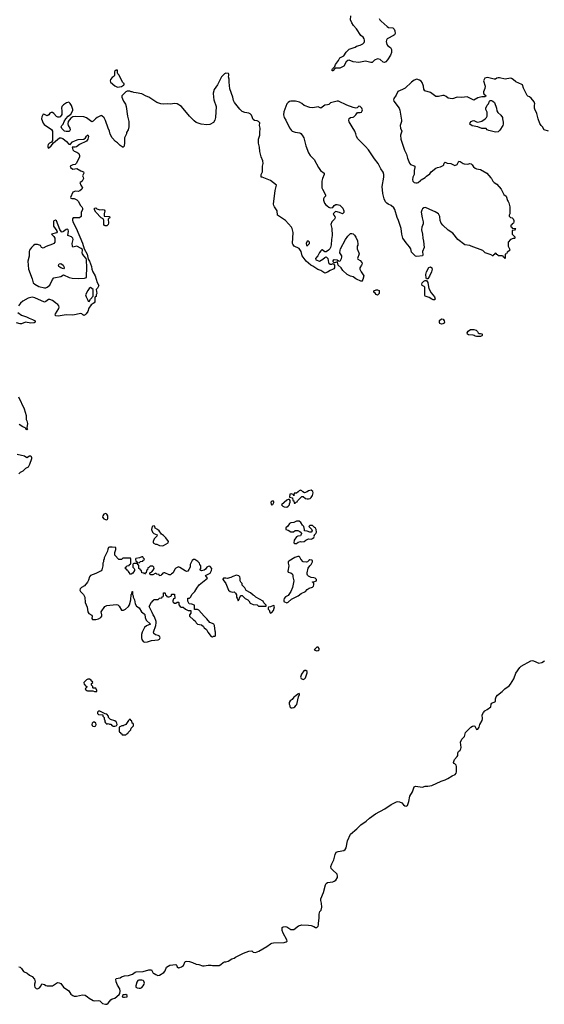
# Model space of a CAD drawing. Header units: inches. Extents: x 1861287 to 2052918, y 204622 to 437896.
# Tile 8 of 215: x 1928465 to 1936210, y 251838 to 266374. Entities that reach past the tile are written whole.
import ezdxf

# ---------------------------------------------------------------- set-up
doc = ezdxf.new("R2010")
doc.units = ezdxf.units.IN
doc.header["$MEASUREMENT"] = 0
for name, color, linetype in [('B9225', 7, 'Continuous'), ('B9226', 7, 'Continuous'), ('B9235', 7, 'Continuous'), ('B9236', 7, 'Continuous')]:
    doc.layers.add(name, color=color, linetype=linetype)

msp = doc.modelspace()

# ---------------------------------------------------------------- linework, layer by layer
at = {"layer": 'B9225', "color": 5}
for points, elevation in [([(1928430, 259959), (1928535, 259935), (1928570, 259912), (1928610, 259934), (1928630, 259934), (1928638, 259910), (1928638, 259890), (1928610, 259806), (1928591, 259769), (1928550, 259748), (1928510, 259708), (1928474, 259690), (1928452, 259668)], 140), ([(1930000, 258426), (1929990, 258426), (1929970, 258406), (1929930, 258406), (1929868, 258468), (1929868, 258510), (1929886, 258550), (1929882, 258582), (1929830, 258588), (1929793, 258587), (1929778, 258582), (1929764, 258556), (1929762, 258530), (1929713, 258427), (1929713, 258413), (1929702, 258390), (1929702, 258370), (1929694, 258350), (1929693, 258313), (1929678, 258250), (1929670, 258238), (1929590, 258199), (1929510, 258170), (1929496, 258150), (1929481, 258099), (1929467, 258070), (1929423, 258017), (1929379, 257990), (1929357, 257970), (1929354, 257950), (1929365, 257930), (1929405, 257890), (1929425, 257850), (1929432, 257770), (1929462, 257702), (1929471, 257630), (1929488, 257608), (1929530, 257582), (1929536, 257570), (1929532, 257532), (1929541, 257521), (1929590, 257519), (1929630, 257528), (1929663, 257550), (1929676, 257570), (1929679, 257590), (1929670, 257630), (1929722, 257710), (1929750, 257728), (1929890, 257741), (1929914, 257734), (1929935, 257715), (1929970, 257659), (1929990, 257655), (1930000, 257659)], 160), ([(1930000, 255953), (1929992, 255948), (1929973, 255947), (1929934, 255930), (1929934, 255870), (1929938, 255858), (1929953, 255853), (1929958, 255838), (1929973, 255833), (1929978, 255818), (1929990, 255814), (1930000, 255814)], 160), ([(1928450, 252391), (1928470, 252384), (1928490, 252367), (1928522, 252322), (1928576, 252296), (1928610, 252266), (1928648, 252248), (1928686, 252210), (1928695, 252170), (1928685, 252135), (1928684, 252110), (1928690, 252090), (1928710, 252072), (1928730, 252066), (1928759, 252082), (1928776, 252104), (1928790, 252142), (1928830, 252131), (1928850, 252118), (1928872, 252112), (1928949, 252111), (1929010, 252151), (1929030, 252159), (1929050, 252157), (1929070, 252143), (1929112, 252092), (1929190, 252039), (1929218, 251990), (1929250, 251966), (1929270, 251958), (1929304, 251956), (1929390, 251976), (1929432, 251972), (1929468, 251948), (1929490, 251928), (1929550, 251895), (1929571, 251891), (1929630, 251894), (1929650, 251891), (1929687, 251850), (1929730, 251838), (1929750, 251842), (1929770, 251853), (1929810, 251905), (1929830, 251917), (1929870, 251931), (1929935, 251985), (1929942, 251998), (1929948, 252030), (1929944, 252064), (1929910, 252121), (1929889, 252171), (1929882, 252210), (1929890, 252218), (1929946, 252230), (1929970, 252245), (1930000, 252253)], 140), ([(1930000, 251976), (1929981, 251970), (1929978, 251950), (1929987, 251947), (1930000, 251944)], 140)]:
    msp.add_lwpolyline(points, dxfattribs=dict(at, elevation=elevation))
at = {"layer": 'B9225', "color": 5, "elevation": 160}
for points in [[(1929730, 259085), (1929707, 259073), (1929693, 259050), (1929690, 259030), (1929705, 259005), (1929730, 258993), (1929750, 258991), (1929761, 258999), (1929768, 259012), (1929764, 259050), (1929753, 259073)], [(1929470, 256638), (1929450, 256628), (1929414, 256590), (1929418, 256558), (1929430, 256554), (1929438, 256538), (1929454, 256530), (1929452, 256508), (1929438, 256502), (1929434, 256490), (1929454, 256470), (1929465, 256465), (1929544, 256464), (1929570, 256454), (1929590, 256454), (1929602, 256458), (1929606, 256470), (1929596, 256496), (1929590, 256506), (1929550, 256506), (1929546, 256510), (1929546, 256530), (1929526, 256550), (1929527, 256573), (1929546, 256590), (1929542, 256602), (1929527, 256607), (1929522, 256622), (1929496, 256636)], [(1929650, 256166), (1929630, 256166), (1929614, 256150), (1929614, 256130), (1929630, 256114), (1929693, 256113), (1929694, 256090), (1929712, 256072), (1929712, 256050), (1929722, 256030), (1929722, 256010), (1929730, 255994), (1929750, 255974), (1929770, 255982), (1929793, 255973), (1929810, 255972), (1929831, 255951), (1929845, 255945), (1929870, 255945), (1929890, 255951), (1929900, 255960), (1929904, 255970), (1929901, 255990), (1929890, 256009), (1929870, 256024), (1929804, 256044), (1929778, 256070), (1929775, 256090), (1929750, 256122), (1929728, 256128)], [(1929570, 256005), (1929550, 256005), (1929535, 255990), (1929531, 255970), (1929534, 255954), (1929543, 255943), (1929570, 255939), (1929589, 255951), (1929594, 255970), (1929589, 255990)]]:
    msp.add_lwpolyline(points, close=True, dxfattribs=at)
at = {"layer": 'B9226', "color": 5, "elevation": 140}
for points in [[(1930000, 265436), (1929986, 265446), (1929930, 265558), (1929916, 265576), (1929909, 265590), (1929907, 265627), (1929890, 265629), (1929867, 265610), (1929864, 265556), (1929858, 265542), (1929830, 265522), (1929805, 265490), (1929800, 265470), (1929805, 265450), (1929870, 265399), (1929910, 265379), (1929970, 265387), (1930000, 265405)], [(1930000, 264496), (1929991, 264489), (1929950, 264515), (1929910, 264555), (1929878, 264578), (1929829, 264629), (1929802, 264682), (1929789, 264730), (1929769, 264770), (1929730, 264886), (1929710, 264926), (1929676, 264956), (1929670, 264958), (1929610, 264928), (1929582, 264910), (1929550, 264878), (1929530, 264868), (1929472, 264912), (1929450, 264925), (1929410, 264939), (1929290, 264946), (1929250, 264941), (1929221, 264919), (1929179, 264870), (1929175, 264835), (1929181, 264810), (1929205, 264770), (1929211, 264750), (1929202, 264730), (1929190, 264724), (1929150, 264724), (1929129, 264729), (1929089, 264769), (1929078, 264790), (1929089, 264811), (1929108, 264830), (1929122, 264870), (1929144, 264910), (1929181, 264950), (1929220, 264980), (1929248, 265032), (1929249, 265050), (1929229, 265109), (1929210, 265138), (1929190, 265155), (1929155, 265145), (1929110, 265115), (1929086, 265090), (1929083, 265070), (1929088, 265028), (1929085, 264975), (1929079, 264961), (1929061, 264939), (1929050, 264933), (1929030, 264933), (1929006, 264946), (1928971, 264991), (1928950, 265004), (1928930, 265004), (1928910, 264994), (1928893, 264967), (1928870, 264953), (1928830, 264974), (1928810, 264979), (1928790, 264938), (1928789, 264910), (1928810, 264847), (1928827, 264827), (1928933, 264753), (1928948, 264728), (1928951, 264651), (1928947, 264590), (1928935, 264565), (1928907, 264550), (1928887, 264530), (1928879, 264510), (1928881, 264490), (1928890, 264478), (1928930, 264511), (1928963, 264557), (1929052, 264628), (1929070, 264631), (1929102, 264622), (1929156, 264576), (1929190, 264537), (1929210, 264531), (1929247, 264573), (1929290, 264591), (1929330, 264605), (1929410, 264611), (1929438, 264630), (1929450, 264654), (1929470, 264672), (1929482, 264650), (1929471, 264610), (1929450, 264582), (1929350, 264529), (1929302, 264498), (1929286, 264494), (1929246, 264494), (1929242, 264490), (1929250, 264452), (1929270, 264431), (1929310, 264418), (1929337, 264397), (1929346, 264370), (1929346, 264350), (1929306, 264254), (1929283, 264237), (1929250, 264229), (1929211, 264210), (1929216, 264190), (1929250, 264169), (1929310, 264177), (1929370, 264142), (1929405, 264130), (1929411, 264110), (1929392, 264070), (1929402, 264050), (1929405, 264030), (1929385, 263990), (1929370, 263975), (1929354, 263970), (1929366, 263930), (1929391, 263890), (1929382, 263870), (1929355, 263845), (1929330, 263835), (1929290, 263842), (1929252, 263828), (1929214, 263750), (1929218, 263738), (1929233, 263733), (1929270, 263732), (1929310, 263712), (1929331, 263691), (1929358, 263638), (1929381, 263610), (1929391, 263590), (1929391, 263569), (1929372, 263530), (1929374, 263470), (1929350, 263448), (1929253, 263447), (1929244, 263436), (1929245, 263415), (1929251, 263390), (1929298, 263298), (1929394, 263074), (1929417, 262990), (1929459, 262910), (1929478, 262838), (1929495, 262810), (1929526, 262730), (1929531, 262691), (1929545, 262650), (1929579, 262590), (1929610, 262494), (1929631, 262450), (1929612, 262408), (1929594, 262390), (1929602, 262330), (1929592, 262310), (1929592, 262288), (1929578, 262282), (1929574, 262270), (1929574, 262210), (1929564, 262196), (1929518, 262162), (1929487, 262113), (1929470, 262068), (1929445, 262030), (1929430, 262015), (1929410, 262009), (1929395, 262015), (1929384, 262030), (1929370, 262038), (1929250, 262013), (1929150, 262019), (1929035, 261995), (1929001, 262001), (1928989, 262010), (1928993, 262030), (1929041, 262110), (1929047, 262130), (1929044, 262150), (1929030, 262169), (1928997, 262190), (1928970, 262215), (1928950, 262229), (1928910, 262242), (1928890, 262242), (1928850, 262213), (1928830, 262206), (1928690, 262269), (1928650, 262276), (1928590, 262261), (1928510, 262220), (1928475, 262190), (1928446, 262150)], [(1930000, 265276), (1929974, 265250), (1929974, 265230), (1929984, 265204), (1930000, 265173)], [(1928439, 262050), (1928490, 262011), (1928566, 261986), (1928605, 261965), (1928654, 261950), (1928694, 261930), (1928694, 261910), (1928680, 261900), (1928630, 261894), (1928550, 261906), (1928490, 261885), (1928470, 261884), (1928420, 261900)], [(1928445, 260805), (1928531, 260629), (1928563, 260530), (1928562, 260470), (1928571, 260450), (1928579, 260410), (1928571, 260350), (1928578, 260330), (1928570, 260318), (1928562, 260322), (1928558, 260338), (1928548, 260350), (1928510, 260364), (1928456, 260396)]]:
    msp.add_lwpolyline(points, dxfattribs=at)
for points in [[(1929647, 263567), (1929690, 263571), (1929710, 263565), (1929721, 263550), (1929711, 263510), (1929714, 263474), (1929792, 263470), (1929794, 263450), (1929780, 263440), (1929772, 263428), (1929775, 263370), (1929771, 263350), (1929750, 263329), (1929729, 263329), (1929716, 263336), (1929709, 263349), (1929709, 263409), (1929703, 263423), (1929695, 263435), (1929668, 263450), (1929588, 263530), (1929569, 263569), (1929570, 263592), (1929590, 263596), (1929603, 263583)], [(1928994, 263414), (1928970, 263405), (1928965, 263395), (1928962, 263342), (1928966, 263326), (1929015, 263255), (1929017, 263243), (1929010, 263228), (1928934, 263210), (1928971, 263171), (1928983, 263150), (1928985, 263110), (1928982, 263090), (1928971, 263070), (1928950, 263058), (1928855, 263025), (1928810, 263002), (1928789, 263009), (1928770, 263038), (1928730, 263055), (1928690, 263055), (1928670, 263042), (1928638, 263010), (1928611, 262969), (1928605, 262950), (1928605, 262885), (1928584, 262810), (1928595, 262690), (1928647, 262550), (1928662, 262490), (1928687, 262467), (1928750, 262433), (1928830, 262416), (1928850, 262416), (1928870, 262427), (1928910, 262455), (1928950, 262539), (1928970, 262565), (1929070, 262585), (1929110, 262605), (1929193, 262567), (1929238, 262558), (1929328, 262552), (1929423, 262557), (1929449, 262570), (1929452, 262588), (1929457, 262710), (1929449, 262830), (1929445, 262850), (1929410, 262886), (1929390, 262915), (1929385, 262930), (1929390, 262970), (1929385, 262985), (1929375, 262995), (1929310, 263028), (1929290, 263027), (1929250, 263015), (1929243, 263030), (1929242, 263070), (1929256, 263130), (1929249, 263150), (1929230, 263169), (1929178, 263190), (1929185, 263250), (1929180, 263270), (1929170, 263279), (1929150, 263277), (1929110, 263245), (1929090, 263239), (1929082, 263242), (1929057, 263277), (1929006, 263406)], [(1929110, 262698), (1929070, 262709), (1929041, 262730), (1929036, 262750), (1929048, 262772), (1929070, 262776), (1929105, 262750), (1929118, 262730), (1929122, 262710)], [(1929510, 262422), (1929490, 262405), (1929470, 262377), (1929439, 262310), (1929444, 262284), (1929470, 262231), (1929478, 262218), (1929490, 262214), (1929509, 262250), (1929549, 262291), (1929548, 262390)]]:
    msp.add_lwpolyline(points, close=True, dxfattribs=at)
at = {"layer": 'B9235', "color": 5}
for points, elevation in [([(1932769, 259429), (1932730, 259417), (1932710, 259404), (1932668, 259388), (1932643, 259403), (1932630, 259418), (1932610, 259428), (1932590, 259418), (1932577, 259403), (1932550, 259386), (1932518, 259382), (1932514, 259350), (1932510, 259346), (1932502, 259362), (1932486, 259370), (1932475, 259375), (1932454, 259370), (1932447, 259327), (1932493, 259313), (1932498, 259278), (1932513, 259273), (1932518, 259238), (1932530, 259234), (1932547, 259253), (1932562, 259258), (1932567, 259273), (1932630, 259334), (1932650, 259334), (1932686, 259306), (1932710, 259298), (1932730, 259298), (1932754, 259306), (1932770, 259322), (1932789, 259351), (1932799, 259390), (1932795, 259410)], 160), ([(1932210, 259266), (1932190, 259266), (1932174, 259250), (1932178, 259218), (1932190, 259214), (1932202, 259218), (1932216, 259244), (1932216, 259256)], 160), ([(1932430, 259289), (1932410, 259279), (1932332, 259210), (1932352, 259190), (1932370, 259181), (1932410, 259178), (1932428, 259190), (1932448, 259212), (1932448, 259228), (1932458, 259250), (1932456, 259276), (1932448, 259288)], 160), ([(1930450, 258904), (1930430, 258897), (1930423, 258890), (1930411, 258850), (1930426, 258810), (1930447, 258787), (1930494, 258770), (1930492, 258750), (1930451, 258709), (1930434, 258670), (1930434, 258650), (1930470, 258632), (1930490, 258631), (1930531, 258611), (1930570, 258607), (1930590, 258611), (1930655, 258650), (1930664, 258670), (1930624, 258724), (1930590, 258759), (1930560, 258780), (1930524, 258830), (1930498, 258850), (1930465, 258865), (1930459, 258890)], 160), ([(1932550, 258969), (1932510, 258949), (1932470, 258944), (1932450, 258935), (1932422, 258898), (1932392, 258870), (1932394, 258850), (1932430, 258838), (1932470, 258812), (1932507, 258813), (1932530, 258832), (1932570, 258831), (1932600, 258820), (1932622, 258802), (1932625, 258790), (1932617, 258763), (1932610, 258755), (1932571, 258749), (1932550, 258738), (1932518, 258690), (1932514, 258650), (1932522, 258642), (1932550, 258641), (1932577, 258663), (1932610, 258671), (1932630, 258667), (1932666, 258670), (1932689, 258691), (1932710, 258698), (1932730, 258712), (1932770, 258707), (1932790, 258715), (1932809, 258730), (1932816, 258750), (1932815, 258765), (1932838, 258790), (1932848, 258810), (1932842, 258850), (1932830, 258868), (1932816, 258876), (1932787, 258907), (1932750, 258906), (1932734, 258890), (1932771, 258851), (1932782, 258830), (1932770, 258806), (1932750, 258806), (1932710, 258822), (1932668, 258830), (1932668, 258850), (1932658, 258890), (1932638, 258910), (1932618, 258950), (1932590, 258969)], 160), ([(1932570, 258449), (1932525, 258435), (1932438, 258382), (1932431, 258370), (1932431, 258350), (1932439, 258310), (1932424, 258230), (1932430, 258218), (1932470, 258207), (1932491, 258190), (1932499, 258170), (1932499, 258150), (1932511, 258090), (1932491, 257991), (1932468, 257932), (1932430, 257875), (1932390, 257853), (1932371, 257830), (1932363, 257810), (1932367, 257787), (1932410, 257767), (1932430, 257775), (1932479, 257821), (1932575, 257870), (1932619, 257901), (1932686, 257934), (1932710, 257962), (1932740, 257980), (1932790, 257998), (1932802, 258010), (1932808, 258030), (1932807, 258047), (1932802, 258062), (1932786, 258070), (1932790, 258074), (1932810, 258074), (1932846, 258090), (1932846, 258110), (1932826, 258130), (1932810, 258135), (1932770, 258138), (1932730, 258158), (1932715, 258175), (1932709, 258190), (1932709, 258210), (1932725, 258275), (1932749, 258311), (1932768, 258330), (1932786, 258370), (1932786, 258390), (1932776, 258396), (1932750, 258398), (1932734, 258390), (1932712, 258368), (1932697, 258363), (1932650, 258369), (1932614, 258410), (1932599, 258439), (1932590, 258449)], 160), ([(1930270, 258446), (1930232, 258428), (1930182, 258418), (1930174, 258410), (1930178, 258378), (1930190, 258374), (1930198, 258358), (1930230, 258354), (1930250, 258374), (1930282, 258378), (1930287, 258393), (1930302, 258398), (1930306, 258410), (1930287, 258427), (1930282, 258442)], 160), ([(1931666, 258174), (1931610, 258155), (1931582, 258138), (1931530, 258122), (1931510, 258128), (1931473, 258127), (1931464, 258116), (1931462, 258110), (1931485, 258085), (1931506, 258050), (1931550, 257951), (1931570, 257931), (1931610, 257922), (1931630, 257925), (1931652, 257910), (1931665, 257885), (1931667, 257850), (1931676, 257836), (1931690, 257794), (1931707, 257813), (1931708, 257832), (1931726, 257870), (1931730, 257874), (1931750, 257874), (1931794, 257830), (1931834, 257810), (1931850, 257794), (1931870, 257762), (1931910, 257742), (1931970, 257734), (1931990, 257714), (1932090, 257714), (1932102, 257718), (1932106, 257730), (1932070, 257766), (1932058, 257790), (1931950, 257848), (1931930, 257868), (1931910, 257878), (1931874, 257914), (1931809, 257949), (1931790, 257986), (1931748, 258028), (1931748, 258050), (1931729, 258069), (1931718, 258090), (1931719, 258130), (1931714, 258150), (1931702, 258162)], 160), ([(1932210, 257726), (1932170, 257706), (1932138, 257702), (1932134, 257690), (1932134, 257670), (1932154, 257650), (1932154, 257630), (1932170, 257614), (1932190, 257622), (1932210, 257654), (1932226, 257706), (1932222, 257722)], 160), ([(1932870, 257108), (1932850, 257108), (1932814, 257070), (1932850, 257056), (1932870, 257061), (1932888, 257070), (1932888, 257090)], 160), ([(1932690, 256768), (1932670, 256768), (1932660, 256760), (1932625, 256710), (1932611, 256670), (1932622, 256650), (1932650, 256632), (1932670, 256642), (1932683, 256657), (1932709, 256730), (1932708, 256750)], 160), ([(1932590, 256426), (1932570, 256418), (1932542, 256390), (1932512, 256370), (1932490, 256338), (1932460, 256320), (1932444, 256296), (1932442, 256270), (1932454, 256250), (1932454, 256230), (1932470, 256214), (1932490, 256214), (1932510, 256222), (1932526, 256230), (1932548, 256252), (1932555, 256265), (1932583, 256377), (1932598, 256410), (1932598, 256418)], 160), ([(1930225, 252195), (1930211, 252189), (1930195, 252165), (1930180, 252110), (1930181, 252090), (1930200, 252080), (1930230, 252076), (1930250, 252077), (1930270, 252087), (1930290, 252110), (1930303, 252137), (1930307, 252150), (1930299, 252179), (1930290, 252189), (1930270, 252194)], 140)]:
    msp.add_lwpolyline(points, close=True, dxfattribs=dict(at, elevation=elevation))
for points, elevation in [([(1930000, 257659), (1930028, 257670), (1930070, 257711), (1930084, 257736), (1930106, 257810), (1930109, 257890), (1930122, 257898), (1930126, 257930), (1930130, 257934), (1930132, 257890), (1930142, 257870), (1930142, 257850), (1930161, 257810), (1930172, 257750), (1930190, 257714), (1930230, 257692), (1930262, 257630), (1930305, 257605), (1930315, 257595), (1930318, 257550), (1930332, 257510), (1930394, 257450), (1930337, 257423), (1930310, 257402), (1930271, 257330), (1930262, 257298), (1930261, 257250), (1930270, 257224), (1930290, 257193), (1930310, 257183), (1930350, 257189), (1930410, 257209), (1930510, 257218), (1930529, 257230), (1930539, 257250), (1930530, 257274), (1930510, 257285), (1930470, 257294), (1930444, 257310), (1930439, 257330), (1930475, 257430), (1930482, 257470), (1930479, 257490), (1930457, 257557), (1930435, 257590), (1930423, 257623), (1930378, 257710), (1930410, 257774), (1930422, 257778), (1930430, 257794), (1930442, 257798), (1930447, 257813), (1930510, 257814), (1930530, 257834), (1930562, 257838), (1930567, 257853), (1930582, 257858), (1930586, 257870), (1930586, 257910), (1930590, 257914), (1930610, 257914), (1930614, 257910), (1930618, 257878), (1930633, 257873), (1930638, 257858), (1930650, 257854), (1930670, 257854), (1930696, 257864), (1930706, 257870), (1930706, 257890), (1930710, 257894), (1930753, 257893), (1930754, 257830), (1930738, 257822), (1930724, 257796), (1930724, 257784), (1930730, 257774), (1930750, 257762), (1930770, 257762), (1930790, 257774), (1930810, 257774), (1930814, 257770), (1930813, 257733), (1930834, 257710), (1930850, 257702), (1930880, 257700), (1930914, 257670), (1930950, 257654), (1930993, 257653), (1930993, 257613), (1930974, 257590), (1930974, 257570), (1931032, 257512), (1931057, 257497), (1931072, 257470), (1931090, 257452), (1931150, 257438), (1931177, 257417), (1931190, 257394), (1931222, 257370), (1931242, 257330), (1931294, 257270), (1931310, 257262), (1931328, 257272), (1931350, 257274), (1931358, 257290), (1931358, 257330), (1931349, 257349), (1931341, 257430), (1931330, 257449), (1931310, 257461), (1931273, 257473), (1931230, 257529), (1931187, 257567), (1931110, 257655), (1931090, 257668), (1931048, 257668), (1931046, 257730), (1931007, 257747), (1930966, 257750), (1930948, 257788), (1930946, 257810), (1930947, 257833), (1930970, 257834), (1930990, 257854), (1931006, 257890), (1931050, 257932), (1931079, 257981), (1931116, 258030), (1931238, 258130), (1931209, 258170), (1931239, 258181), (1931276, 258204), (1931298, 258242), (1931303, 258270), (1931279, 258299), (1931270, 258304), (1931250, 258302), (1931230, 258290), (1931210, 258262), (1931191, 258249), (1931150, 258237), (1931140, 258240), (1931126, 258250), (1931140, 258270), (1931140, 258310), (1931127, 258330), (1931121, 258350), (1931096, 258376), (1931050, 258407), (1931030, 258407), (1931010, 258389), (1930982, 258330), (1930981, 258290), (1930964, 258256), (1930946, 258234), (1930930, 258229), (1930910, 258237), (1930830, 258289), (1930810, 258295), (1930770, 258278), (1930757, 258263), (1930732, 258210), (1930705, 258195), (1930690, 258178), (1930670, 258178), (1930610, 258208), (1930593, 258207), (1930578, 258202), (1930570, 258186), (1930558, 258182), (1930553, 258167), (1930530, 258166), (1930522, 258182), (1930490, 258186), (1930478, 258198), (1930464, 258196), (1930430, 258178), (1930400, 258180), (1930386, 258190), (1930386, 258210), (1930415, 258225), (1930435, 258245), (1930448, 258270), (1930446, 258290), (1930430, 258306), (1930390, 258306), (1930370, 258286), (1930358, 258282), (1930354, 258250), (1930338, 258242), (1930333, 258207), (1930318, 258202), (1930310, 258188), (1930302, 258202), (1930270, 258206), (1930266, 258210), (1930262, 258242), (1930250, 258246), (1930242, 258262), (1930226, 258270), (1930226, 258310), (1930222, 258322), (1930207, 258327), (1930202, 258342), (1930190, 258346), (1930150, 258346), (1930138, 258342), (1930134, 258330), (1930134, 258290), (1930153, 258273), (1930160, 258260), (1930160, 258240), (1930137, 258203), (1930110, 258186), (1930090, 258186), (1930086, 258210), (1930066, 258230), (1930062, 258242), (1930050, 258246), (1930042, 258262), (1930027, 258267), (1930026, 258290), (1930042, 258298), (1930047, 258313), (1930082, 258318), (1930087, 258333), (1930102, 258338), (1930106, 258350), (1930106, 258410), (1930102, 258422), (1930090, 258426), (1930000, 258426)], 160), ([(1930000, 252253), (1930010, 252256), (1930070, 252261), (1930130, 252285), (1930170, 252311), (1930185, 252315), (1930290, 252323), (1930370, 252347), (1930410, 252345), (1930436, 252296), (1930450, 252293), (1930476, 252276), (1930505, 252265), (1930530, 252269), (1930594, 252306), (1930611, 252330), (1930630, 252385), (1930682, 252418), (1930770, 252425), (1930778, 252418), (1930789, 252389), (1930810, 252378), (1930830, 252381), (1930856, 252390), (1930885, 252410), (1930909, 252470), (1930930, 252475), (1930970, 252471), (1931017, 252457), (1931070, 252431), (1931110, 252425), (1931166, 252406), (1931190, 252406), (1931250, 252416), (1931290, 252416), (1931310, 252411), (1931410, 252411), (1931436, 252424), (1931470, 252456), (1931490, 252465), (1931510, 252465), (1931545, 252475), (1931598, 252510), (1931630, 252521), (1931650, 252535), (1931770, 252591), (1931850, 252622), (1931890, 252625), (1931911, 252610), (1931945, 252605), (1931998, 252622), (1932114, 252690), (1932167, 252733), (1932190, 252743), (1932212, 252748), (1932370, 252749), (1932401, 252759), (1932412, 252770), (1932407, 252790), (1932353, 252890), (1932340, 252930), (1932341, 252970), (1932357, 252983), (1932390, 252987), (1932410, 252982), (1932470, 252944), (1932490, 252940), (1932510, 252944), (1932582, 252998), (1932629, 253011), (1932730, 253007), (1932770, 253001), (1932806, 252986), (1932830, 252971), (1932850, 252972), (1932870, 252992), (1932877, 253010), (1932877, 253037), (1932888, 253110), (1932884, 253170), (1932898, 253210), (1932914, 253230), (1932925, 253270), (1932922, 253330), (1932909, 253370), (1932910, 253394), (1932952, 253490), (1932979, 253601), (1932990, 253621), (1933010, 253636), (1933087, 253647), (1933110, 253656), (1933130, 253671), (1933156, 253710), (1933159, 253730), (1933150, 253758), (1933081, 253821), (1933065, 253845), (1933059, 253870), (1933072, 253910), (1933104, 253970), (1933123, 254050), (1933138, 254082), (1933165, 254095), (1933250, 254110), (1933270, 254124), (1933283, 254150), (1933303, 254250), (1933350, 254350), (1933442, 254430), (1933501, 254490), (1933580, 254540), (1933630, 254588), (1933716, 254650), (1933855, 254725), (1933950, 254789), (1934030, 254825), (1934050, 254830), (1934070, 254829), (1934105, 254810), (1934130, 254781), (1934150, 254767), (1934170, 254764), (1934189, 254771), (1934212, 254830), (1934226, 254910), (1934265, 254975), (1934290, 255051), (1934310, 255058), (1934410, 255046), (1934450, 255056), (1934490, 255056), (1934550, 255068), (1934687, 255133), (1934749, 255151), (1934788, 255170), (1934849, 255211), (1934896, 255230), (1934909, 255250), (1934914, 255270), (1934915, 255350), (1934909, 255370), (1934890, 255389), (1934875, 255395), (1934869, 255410), (1934885, 255450), (1934926, 255494), (1934932, 255510), (1934933, 255550), (1934941, 255570), (1934969, 255591), (1934978, 255610), (1934981, 255630), (1934973, 255710), (1934993, 255750), (1935033, 255790), (1935046, 255850), (1935127, 255930), (1935150, 255943), (1935170, 255947), (1935183, 255943), (1935210, 255896), (1935230, 255899), (1935249, 255930), (1935259, 255970), (1935294, 256030), (1935299, 256050), (1935295, 256110), (1935312, 256148), (1935330, 256171), (1935368, 256190), (1935422, 256230), (1935428, 256270), (1935436, 256284), (1935488, 256310), (1935489, 256350), (1935501, 256379), (1935519, 256401), (1935590, 256454), (1935627, 256493), (1935690, 256541), (1935710, 256563), (1935758, 256642), (1935790, 256726), (1935850, 256810), (1935870, 256828), (1936010, 256910), (1936030, 256913), (1936050, 256908), (1936130, 256875), (1936175, 256885), (1936212, 256910)], 140), ([(1930000, 255814), (1930030, 255814), (1930047, 255833), (1930062, 255838), (1930066, 255850), (1930106, 255890), (1930110, 255914), (1930146, 255950), (1930146, 255970), (1930142, 255982), (1930126, 255990), (1930122, 256022), (1930107, 256027), (1930102, 256042), (1930090, 256046), (1930070, 256026), (1930031, 255969), (1930000, 255953)], 160), ([(1930000, 251944), (1930010, 251941), (1930050, 251948), (1930054, 251970), (1930030, 251981), (1930010, 251980), (1930000, 251976)], 140)]:
    msp.add_lwpolyline(points, dxfattribs=dict(at, elevation=elevation))
at = {"layer": 'B9236', "color": 5}
for points, elevation in [([(1933773, 266390), (1933782, 266370), (1933800, 266350), (1933890, 266272), (1933910, 266260), (1933974, 266254), (1933994, 266234), (1934002, 266210), (1934007, 266170), (1933997, 266150), (1933982, 266138), (1933902, 266098), (1933890, 266090), (1933878, 266070), (1933875, 266050), (1933883, 266010), (1933900, 265990), (1933941, 265961), (1933955, 265935), (1933956, 265916), (1933954, 265890), (1933941, 265850), (1933897, 265783), (1933870, 265750), (1933850, 265743), (1933830, 265747), (1933785, 265785), (1933750, 265798), (1933702, 265778), (1933670, 265743), (1933650, 265740), (1933570, 265763), (1933470, 265742), (1933390, 265754), (1933330, 265775), (1933310, 265769), (1933287, 265753), (1933251, 265689), (1933190, 265659), (1933123, 265657), (1933090, 265619), (1933081, 265621), (1933075, 265630), (1933082, 265650), (1933118, 265682), (1933127, 265713), (1933170, 265770), (1933190, 265811), (1933250, 265840), (1933285, 265895), (1933330, 265937), (1933416, 265970), (1933436, 265984), (1933490, 265996), (1933530, 266016), (1933550, 266035), (1933555, 266050), (1933555, 266070), (1933550, 266091), (1933536, 266116), (1933502, 266142), (1933440, 266240), (1933393, 266290), (1933367, 266327), (1933348, 266370), (1933355, 266430)], 120), ([(1936270, 264729), (1936210, 264749), (1936182, 264790), (1936162, 264810), (1936143, 264843), (1936119, 264910), (1936099, 264990), (1936069, 265051), (1936064, 265070), (1936064, 265110), (1936069, 265130), (1936059, 265159), (1936017, 265217), (1935994, 265234), (1935965, 265245), (1935955, 265255), (1935902, 265362), (1935888, 265410), (1935879, 265419), (1935790, 265454), (1935749, 265489), (1935724, 265504), (1935710, 265509), (1935630, 265495), (1935550, 265514), (1935530, 265514), (1935510, 265509), (1935490, 265494), (1935470, 265494), (1935370, 265522), (1935331, 265509), (1935311, 265470), (1935335, 265390), (1935330, 265358), (1935313, 265310), (1935313, 265293), (1935319, 265279), (1935350, 265251), (1935350, 265248), (1935330, 265235), (1935286, 265234), (1935230, 265218), (1935170, 265188), (1935070, 265234), (1934993, 265227), (1934930, 265228), (1934910, 265224), (1934870, 265208), (1934850, 265206), (1934790, 265216), (1934761, 265241), (1934730, 265254), (1934710, 265255), (1934650, 265241), (1934610, 265238), (1934530, 265297), (1934446, 265326), (1934432, 265350), (1934427, 265390), (1934405, 265445), (1934390, 265464), (1934370, 265479), (1934330, 265494), (1934290, 265479), (1934250, 265452), (1934157, 265363), (1934118, 265342), (1934047, 265313), (1934022, 265258), (1933991, 265210), (1933986, 265190), (1933991, 265170), (1934067, 265070), (1934077, 265037), (1934101, 264890), (1934100, 264870), (1934082, 264810), (1934087, 264770), (1934106, 264730), (1934087, 264670), (1934091, 264610), (1934148, 264450), (1934176, 264390), (1934189, 264330), (1934218, 264258), (1934236, 264236), (1934290, 264217), (1934299, 264210), (1934301, 264190), (1934290, 264146), (1934287, 264090), (1934270, 264050), (1934266, 264010), (1934270, 263990), (1934279, 263979), (1934290, 263971), (1934314, 263966), (1934335, 263965), (1934350, 263971), (1934382, 263998), (1934390, 264011), (1934450, 264045), (1934470, 264065), (1934522, 264098), (1934542, 264130), (1934610, 264184), (1934634, 264194), (1934679, 264201), (1934719, 264221), (1934729, 264231), (1934730, 264254), (1934749, 264271), (1934775, 264255), (1934831, 264250), (1934890, 264221), (1934922, 264238), (1934950, 264283), (1934970, 264281), (1935010, 264251), (1935025, 264245), (1935070, 264241), (1935096, 264244), (1935110, 264251), (1935130, 264246), (1935146, 264230), (1935163, 264203), (1935190, 264181), (1935210, 264171), (1935270, 264163), (1935361, 264110), (1935419, 264039), (1935431, 264030), (1935451, 263990), (1935470, 263971), (1935508, 263948), (1935571, 263870), (1935615, 263795), (1935647, 263770), (1935666, 263706), (1935679, 263690), (1935686, 263670), (1935699, 263610), (1935702, 263510), (1935692, 263490), (1935693, 263473), (1935710, 263454), (1935734, 263450), (1935750, 263434), (1935762, 263410), (1935762, 263390), (1935754, 263370), (1935738, 263362), (1935733, 263347), (1935718, 263342), (1935714, 263330), (1935718, 263318), (1935733, 263313), (1935738, 263298), (1935792, 263290), (1935778, 263282), (1935770, 263266), (1935738, 263262), (1935734, 263250), (1935734, 263210), (1935774, 263170), (1935774, 263150), (1935770, 263146), (1935750, 263146), (1935710, 263128), (1935678, 263090), (1935678, 263030), (1935698, 262990), (1935702, 262970), (1935663, 262937), (1935650, 262918), (1935634, 262910), (1935634, 262850), (1935630, 262846), (1935622, 262862), (1935606, 262870), (1935602, 262882), (1935590, 262886), (1935530, 262886), (1935522, 262902), (1935507, 262907), (1935502, 262922), (1935490, 262926), (1935478, 262922), (1935473, 262907), (1935458, 262902), (1935454, 262890), (1935446, 262890), (1935438, 262898), (1935409, 262909), (1935338, 262930), (1935304, 262964), (1935128, 263030), (1935110, 263042), (1935038, 263050), (1934935, 263130), (1934860, 263220), (1934790, 263269), (1934710, 263339), (1934687, 263370), (1934673, 263410), (1934669, 263470), (1934648, 263508), (1934598, 263538), (1934519, 263570), (1934490, 263587), (1934450, 263599), (1934430, 263595), (1934410, 263581), (1934400, 263560), (1934394, 263530), (1934405, 263450), (1934422, 263390), (1934420, 263360), (1934401, 263310), (1934395, 263270), (1934411, 263210), (1934415, 263150), (1934426, 263106), (1934437, 263010), (1934411, 262950), (1934418, 262902), (1934411, 262889), (1934330, 262879), (1934310, 262882), (1934250, 262944), (1934240, 262990), (1934222, 263022), (1934170, 263079), (1934124, 263150), (1934106, 263210), (1934097, 263290), (1934056, 263410), (1934036, 263456), (1934005, 263570), (1933990, 263595), (1933950, 263630), (1933905, 263650), (1933885, 263665), (1933867, 263687), (1933847, 263727), (1933827, 263810), (1933816, 263910), (1933841, 264050), (1933840, 264090), (1933830, 264121), (1933799, 264170), (1933758, 264250), (1933702, 264322), (1933613, 264453), (1933570, 264504), (1933456, 264616), (1933438, 264650), (1933430, 264690), (1933414, 264730), (1933373, 264790), (1933330, 264866), (1933325, 264885), (1933330, 264915), (1933350, 264930), (1933390, 264933), (1933400, 264940), (1933429, 264970), (1933450, 265005), (1933490, 265005), (1933510, 265011), (1933523, 265030), (1933525, 265045), (1933516, 265070), (1933490, 265093), (1933470, 265097), (1933447, 265073), (1933430, 265069), (1933390, 265076), (1933294, 265110), (1933170, 265169), (1933150, 265173), (1933054, 265146), (1933030, 265124), (1933010, 265116), (1932970, 265110), (1932910, 265069), (1932870, 265089), (1932794, 265074), (1932750, 265076), (1932667, 265107), (1932630, 265137), (1932596, 265156), (1932538, 265170), (1932468, 265172), (1932450, 265167), (1932427, 265153), (1932410, 265130), (1932366, 265014), (1932362, 264970), (1932370, 264930), (1932396, 264890), (1932450, 264778), (1932477, 264737), (1932490, 264726), (1932530, 264711), (1932602, 264702), (1932615, 264695), (1932637, 264670), (1932659, 264630), (1932690, 264510), (1932729, 264409), (1932753, 264370), (1932812, 264312), (1932878, 264190), (1932907, 264147), (1932959, 264110), (1932962, 264090), (1932935, 264030), (1932925, 263990), (1932924, 263950), (1932928, 263890), (1932934, 263870), (1932981, 263790), (1932978, 263770), (1932958, 263750), (1932951, 263730), (1932951, 263710), (1932965, 263665), (1932983, 263643), (1933004, 263624), (1933030, 263605), (1933050, 263598), (1933090, 263602), (1933110, 263632), (1933130, 263645), (1933150, 263645), (1933190, 263635), (1933236, 263590), (1933251, 263550), (1933250, 263526), (1933231, 263509), (1933189, 263529), (1933130, 263542), (1933121, 263539), (1933094, 263510), (1933102, 263490), (1933118, 263470), (1933122, 263450), (1933112, 263430), (1933071, 263389), (1933058, 263350), (1933071, 263291), (1933079, 263190), (1933067, 263130), (1933063, 263050), (1933055, 263010), (1933045, 262990), (1933025, 262970), (1932990, 262949), (1932970, 262949), (1932930, 262977), (1932926, 262974), (1932910, 262963), (1932890, 262936), (1932868, 262890), (1932834, 262850), (1932836, 262830), (1932890, 262811), (1932942, 262838), (1932970, 262863), (1932990, 262871), (1933015, 262850), (1933024, 262790), (1933030, 262781), (1933050, 262767), (1933074, 262766), (1933094, 262774), (1933112, 262752), (1933111, 262710), (1933102, 262698), (1933091, 262689), (1933050, 262673), (1933010, 262645), (1932970, 262633), (1932912, 262672), (1932867, 262687), (1932795, 262734), (1932762, 262750), (1932695, 262810), (1932635, 262890), (1932621, 262950), (1932601, 262981), (1932590, 262994), (1932518, 263030), (1932498, 263058), (1932494, 263070), (1932501, 263230), (1932489, 263289), (1932477, 263310), (1932390, 263409), (1932269, 263490), (1932265, 263550), (1932226, 263610), (1932216, 263630), (1932213, 263650), (1932239, 263850), (1932258, 263930), (1932170, 264002), (1932047, 264047), (1932028, 264050), (1932028, 264090), (1932048, 264130), (1932049, 264209), (1932059, 264250), (1932055, 264290), (1932032, 264350), (1932009, 264430), (1932005, 264490), (1931993, 264553), (1931993, 264610), (1932009, 264670), (1932009, 264730), (1932013, 264750), (1932013, 264773), (1932004, 264810), (1932009, 264850), (1931990, 264873), (1931970, 264881), (1931930, 264886), (1931910, 264901), (1931886, 264966), (1931870, 264986), (1931850, 264994), (1931790, 265002), (1931750, 265018), (1931713, 265053), (1931635, 265150), (1931620, 265180), (1931610, 265230), (1931569, 265351), (1931557, 265450), (1931557, 265497), (1931548, 265530), (1931555, 265550), (1931555, 265570), (1931550, 265578), (1931510, 265582), (1931490, 265575), (1931442, 265530), (1931386, 265410), (1931335, 265345), (1931323, 265290), (1931328, 265230), (1931333, 265190), (1931365, 265090), (1931356, 264930), (1931346, 264890), (1931326, 264854), (1931270, 264829), (1931230, 264824), (1931146, 264830), (1931070, 264856), (1931039, 264879), (1930970, 264950), (1930854, 265094), (1930790, 265133), (1930750, 265139), (1930690, 265129), (1930650, 265132), (1930590, 265127), (1930550, 265134), (1930490, 265152), (1930370, 265229), (1930330, 265244), (1930270, 265279), (1930184, 265296), (1930150, 265298), (1930127, 265307), (1930110, 265308), (1930090, 265318), (1930050, 265318), (1930032, 265308), (1930000, 265276)], 140), ([(1930000, 265405), (1930008, 265410), (1930008, 265430), (1930000, 265436)], 140), ([(1930000, 265173), (1930025, 265125), (1930038, 265090), (1930056, 264950), (1930076, 264870), (1930078, 264790), (1930065, 264750), (1930042, 264710), (1930042, 264690), (1930012, 264630), (1930014, 264546), (1930002, 264498), (1930000, 264496)], 140)]:
    msp.add_lwpolyline(points, dxfattribs=dict(at, elevation=elevation))
at = {"layer": 'B9236', "color": 5, "elevation": 140}
for points in [[(1935490, 264714), (1935390, 264737), (1935369, 264750), (1935350, 264769), (1935290, 264769), (1935230, 264794), (1935147, 264807), (1935109, 264830), (1935114, 264850), (1935129, 264870), (1935150, 264883), (1935170, 264886), (1935210, 264865), (1935230, 264861), (1935290, 264878), (1935338, 264910), (1935358, 264930), (1935368, 264950), (1935368, 265010), (1935348, 265050), (1935348, 265070), (1935368, 265110), (1935388, 265130), (1935399, 265170), (1935410, 265179), (1935430, 265179), (1935450, 265172), (1935477, 265150), (1935503, 265070), (1935507, 265027), (1935523, 265003), (1935570, 264962), (1935591, 264930), (1935591, 264910), (1935603, 264863), (1935603, 264830), (1935597, 264810), (1935555, 264745), (1935530, 264718)], [(1932730, 263106), (1932710, 263106), (1932694, 263070), (1932698, 263038), (1932710, 263034), (1932746, 263070), (1932746, 263090)], [(1933510, 262508), (1933429, 262549), (1933390, 262579), (1933350, 262589), (1933302, 262610), (1933235, 262670), (1933209, 262709), (1933169, 262749), (1933156, 262796), (1933150, 262798), (1933127, 262787), (1933106, 262786), (1933090, 262806), (1933102, 262830), (1933110, 262835), (1933150, 262831), (1933172, 262812), (1933190, 262811), (1933202, 262818), (1933218, 262850), (1933219, 262870), (1933219, 262890), (1933193, 262930), (1933195, 262970), (1933202, 262990), (1933276, 263130), (1933310, 263178), (1933350, 263216), (1933370, 263218), (1933390, 263211), (1933410, 263191), (1933430, 263162), (1933451, 263109), (1933459, 263061), (1933456, 263044), (1933447, 263030), (1933446, 262990), (1933474, 262934), (1933476, 262916), (1933453, 262850), (1933459, 262839), (1933490, 262819), (1933517, 262790), (1933521, 262770), (1933513, 262750), (1933488, 262712), (1933487, 262690), (1933506, 262650), (1933544, 262590), (1933530, 262538)], [(1934470, 262546), (1934465, 262565), (1934461, 262610), (1934469, 262650), (1934506, 262714), (1934530, 262725), (1934551, 262710), (1934555, 262690), (1934551, 262670), (1934546, 262650), (1934514, 262586), (1934490, 262548)], [(1934590, 262239), (1934570, 262239), (1934550, 262247), (1934512, 262272), (1934451, 262291), (1934444, 262303), (1934444, 262424), (1934436, 262436), (1934406, 262450), (1934400, 262470), (1934409, 262491), (1934430, 262516), (1934450, 262523), (1934470, 262522), (1934493, 262493), (1934499, 262430), (1934506, 262406), (1934540, 262340), (1934590, 262281), (1934597, 262250)], [(1933750, 262309), (1933730, 262315), (1933715, 262335), (1933695, 262350), (1933695, 262370), (1933730, 262387), (1933750, 262386), (1933774, 262374), (1933771, 262330)], [(1934690, 261881), (1934670, 261887), (1934662, 261902), (1934665, 261935), (1934690, 261956), (1934715, 261955), (1934733, 261930), (1934735, 261910), (1934730, 261894), (1934710, 261882)], [(1935250, 261742), (1935270, 261742), (1935290, 261734), (1935294, 261730), (1935294, 261710), (1935290, 261708), (1935270, 261698), (1935210, 261698), (1935190, 261702), (1935174, 261714), (1935158, 261718), (1935090, 261722), (1935078, 261730), (1935069, 261750), (1935086, 261774), (1935122, 261798), (1935170, 261801), (1935202, 261790), (1935222, 261770), (1935234, 261750)]]:
    msp.add_lwpolyline(points, close=True, dxfattribs=at)

doc.saveas('drawing.dxf')
